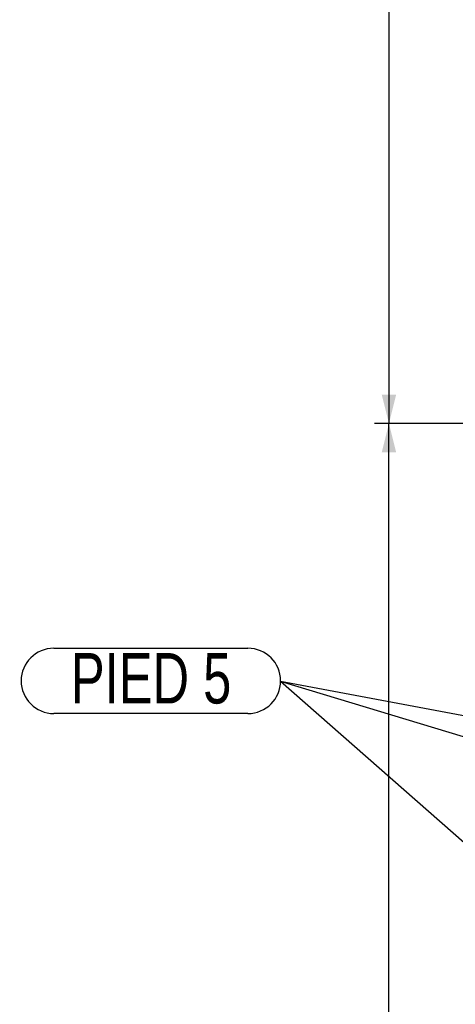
# Model space of a CAD drawing. Header units: millimetres. Extents: x 0 to 841, y 0 to 594.
# Tile 140 of 177: x 449 to 480, y 405 to 473. Entities that reach past the tile are written whole.
import ezdxf

# ---------------------------------------------------------------- set-up
doc = ezdxf.new("R2010")
doc.units = ezdxf.units.MM
doc.layers.add('COTES', color=1, linetype='Continuous')
doc.layers.add('NOTES', color=6, linetype='Continuous')
doc.styles.add('SLDTEXTSTYLE1', font='TXT', dxfattribs={"width": 0.75})
doc.dimstyles.new('SLDDIMSTYLE0', dxfattribs={"dimtxt": 3, "dimasz": 2, "dimexe": 0, "dimexo": 0.0625, "dimgap": 0.75, "dimtad": 1, "dimdec": 0, "dimlfac": 20, "dimrnd": 1e-09, "dimzin": 12, "dimdsep": 46, "dimtxsty": 'SLDTEXTSTYLE1', "dimsah": 1, "dimcen": 0.09, "dimadec": 0, "dimazin": 3, "dimtfac": 1, "dimtdec": 0, "dimtofl": 0, "dimtmove": 0, "dimatfit": 3, "dimfxl": 1, "dimfrac": 2, "dimtolj": 1, "dimtzin": 12, "dimarcsym": 0})
doc.dimstyles.new('SLDDIMSTYLE2', dxfattribs={"dimtxt": 0.18, "dimasz": 1, "dimexe": 0, "dimexo": 0.0625, "dimgap": 0, "dimtad": 0, "dimtih": 1, "dimtoh": 1, "dimdec": 0, "dimrnd": 1e-09, "dimzin": 0, "dimdsep": 46, "dimtxsty": 'Standard', "dimblk1": 'DOT', "dimblk2": 'DOT', "dimsah": 1, "dimcen": 0.09, "dimadec": 0, "dimazin": 0, "dimtfac": 1, "dimtdec": 0, "dimtofl": 0, "dimtmove": 0, "dimatfit": 3, "dimldrblk": 'DOT', "dimfxl": 1, "dimfrac": 2, "dimtolj": 1, "dimtzin": 0, "dimarcsym": 0})

# ---------------------------------------------------------------- blocks, each defined once
blk = doc.blocks.new('_D_28')
at = {"layer": 'COTES', "color": 1, "transparency": 16777216}
for p, q in [((489.662, 444.883), (474.057, 444.883)), ((475.057, 327.883), (475.057, 444.883)), ((489.662, 327.883), (474.057, 327.883))]:
    blk.add_line(p, q, dxfattribs=at)
for points in [[(475.057, 444.883), (474.557, 442.883), (475.557, 442.883)], [(475.057, 327.883), (475.557, 329.883), (474.557, 329.883)]]:
    blk.add_solid(points, dxfattribs=at)
at = {"layer": 'COTES', "color": 1, "transparency": 16777216, "char_height": 3, "attachment_point": 1, "rotation": 90, "style": 'SLDTEXTSTYLE1'}
for s, insert in [('Toles', (471.19, 386.748)), ('2340', (471.19, 376.756))]:
    blk.add_mtext(s, dxfattribs=dict(at, insert=insert))
blk = doc.blocks.new('_D_29')
at = {"layer": 'COTES', "color": 1, "transparency": 16777216}
for p, q in [((600.662, 558.383), (474.057, 558.383)), ((475.057, 558.383), (475.057, 444.883)), ((489.662, 444.883), (474.057, 444.883))]:
    blk.add_line(p, q, dxfattribs=at)
for points in [[(475.057, 558.383), (474.557, 556.383), (475.557, 556.383)], [(475.057, 444.883), (475.557, 446.883), (474.557, 446.883)]]:
    blk.add_solid(points, dxfattribs=at)
at = {"layer": 'COTES', "color": 1, "transparency": 16777216, "char_height": 3, "attachment_point": 1, "rotation": 90, "style": 'SLDTEXTSTYLE1'}
for s, insert in [('Toles', (471.19, 501.998)), ('2270', (471.19, 492.006))]:
    blk.add_mtext(s, dxfattribs=dict(at, insert=insert))
blk = doc.blocks.new('SW_NOTE_34')
at = {"layer": 'NOTES', "color": 0}
for p, q in [((-15.723, 2.31), (-2.264, 2.31)), ((-2.264, -2.218), (-15.723, -2.218))]:
    blk.add_line(p, q, dxfattribs=at)
for centre, start, end in [((-15.723, 0.046), 90, 270), ((-2.264, 0.046), 270, 90)]:
    blk.add_arc(centre, 2.264, start, end, dxfattribs=at)
at = {"layer": 'NOTES', "color": 0, "insert": (-8.978, 1.977), "char_height": 3.5, "attachment_point": 2, "style": 'SLDTEXTSTYLE1'}
blk.add_mtext('PIED 5', dxfattribs=at)
blk = doc.blocks.new('_Dot')
at = {"color": 0, "linetype": 'ByBlock', "lineweight": -2}
blk.add_line((-0.5, 0), (-1, 0), dxfattribs=at)
at = {"color": 0, "linetype": 'ByBlock', "const_width": 0.5}
blk.add_lwpolyline([(-0.25, 0, 1), (0.25, 0, 1)], format="xyb", close=True, dxfattribs=at)

msp = doc.modelspace()

# ---------------------------------------------------------------- block references
at = {"layer": 'NOTES', "color": 211}
msp.add_blockref('SW_NOTE_34', (467.547, 426.989), dxfattribs=at)

# ---------------------------------------------------------------- dimensions: what is measured, and where the dimension line sits
at = {"layer": 'COTES', "color": 1}
for p1, picture, middle in [((601.662, 558.383), '_D_29', (475.057, 501.633)), ((490.662, 327.883), '_D_28', (475.057, 386.383))]:
    dim = msp.add_linear_dim(base=(475.057, 444.883), p1=p1, p2=(490.662, 444.883), angle=90, text='<> Toles', dimstyle='SLDDIMSTYLE0', dxfattribs=at)
    dim.commit()
    dim.dimension.update_dxf_attribs({"geometry": picture, "text_midpoint": middle, "dimtype": 160})

# ---------------------------------------------------------------- leaders
at = {"layer": 'NOTES', "color": 211}
for points in [[(490.956, 406.412), (467.547, 426.989)], [(535.749, 406.357), (467.547, 426.989)], [(577.555, 406.388), (467.547, 426.989)]]:
    msp.add_leader(points, dimstyle='SLDDIMSTYLE2', dxfattribs=at)

doc.saveas('drawing.dxf')
